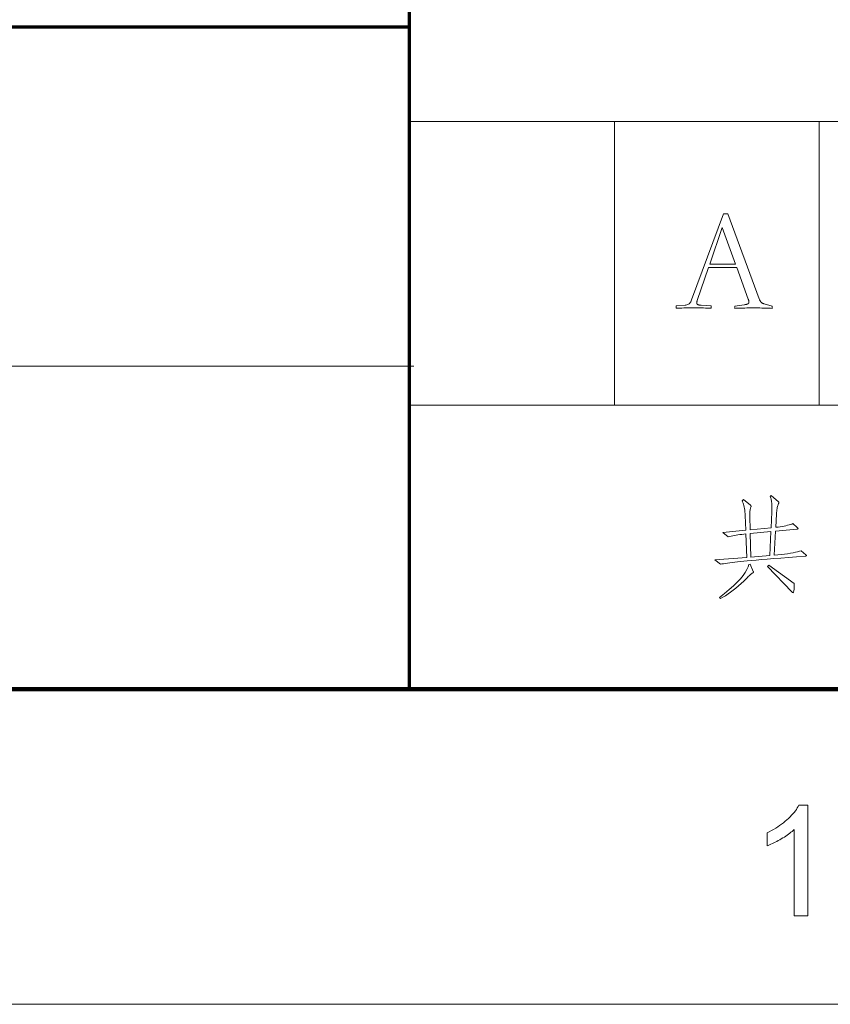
# Model space of a CAD drawing. Extents: x 0 to 1189, y 0 to 841.
# Tile 93 of 132: x 1052 to 1077, y 10 to 41. Entities that reach past the tile are written whole.
import ezdxf

# ---------------------------------------------------------------- set-up
doc = ezdxf.new("R2010")
doc.units = 0

msp = doc.modelspace()

# ---------------------------------------------------------------- linework, layer by layer
at = {"color": 5, "lineweight": 70}
for p, q in [((1064, 20), (1064, 76)), ((989, 41), (1064, 41))]:
    msp.add_line(p, q, dxfattribs=at)
at = {"color": 7, "lineweight": 13}
for p, q in [((1169, 38), (1064, 38)), ((989.139, 30.245), (1064.139, 30.245)), ((1064, 29), (1114, 29)), ((10, 10), (1179, 10))]:
    msp.add_line(p, q, dxfattribs=at)
at = {"color": 7, "lineweight": 13, "ltscale": 0.225}
for p, q in [((1070.5, 29), (1070.5, 38)), ((1077, 29), (1077, 38))]:
    msp.add_line(p, q, dxfattribs=at)
at = {"color": 7, "lineweight": 100}
msp.add_line((20, 20), (1169, 20), dxfattribs=at)
at = {"color": 7, "lineweight": 13}
for points in [[(1073.49, 33.374), (1073.128, 32.324), (1073.125, 32.315), (1073.123, 32.307), (1073.121, 32.298), (1073.119, 32.291), (1073.117, 32.283), (1073.116, 32.276), (1073.115, 32.269), (1073.115, 32.263), (1073.114, 32.257), (1073.114, 32.252), (1073.114, 32.245), (1073.115, 32.238), (1073.116, 32.231), (1073.118, 32.226), (1073.121, 32.22), (1073.124, 32.215), (1073.127, 32.21), (1073.131, 32.205), (1073.136, 32.201), (1073.141, 32.197), (1073.147, 32.194), (1073.154, 32.191), (1073.163, 32.188), (1073.172, 32.185), (1073.183, 32.183), (1073.195, 32.18), (1073.208, 32.179), (1073.222, 32.177), (1073.238, 32.176), (1073.254, 32.175), (1073.571, 32.152), (1073.571, 32.08), (1073.55, 32.081), (1073.521, 32.083), (1073.485, 32.084), (1073.441, 32.085), (1073.389, 32.086), (1073.329, 32.087), (1073.262, 32.088), (1073.187, 32.088), (1073.105, 32.089), (1073.014, 32.089), (1072.924, 32.089), (1072.842, 32.088), (1072.767, 32.088), (1072.699, 32.087), (1072.64, 32.086), (1072.588, 32.085), (1072.544, 32.084), (1072.508, 32.083), (1072.479, 32.081), (1072.458, 32.08), (1072.458, 32.152), (1072.743, 32.175), (1072.772, 32.179), (1072.799, 32.186), (1072.824, 32.195), (1072.848, 32.208), (1072.87, 32.223), (1072.89, 32.241), (1072.908, 32.262), (1072.924, 32.286), (1072.938, 32.313), (1072.951, 32.342), (1073.965, 35.075), (1074.096, 35.075), (1075.096, 32.374), (1075.102, 32.359), (1075.108, 32.345), (1075.115, 32.332), (1075.12, 32.32), (1075.126, 32.309), (1075.132, 32.299), (1075.138, 32.29), (1075.144, 32.283), (1075.149, 32.276), (1075.155, 32.27), (1075.161, 32.264), (1075.167, 32.259), (1075.175, 32.254), (1075.184, 32.249), (1075.193, 32.244), (1075.204, 32.239), (1075.215, 32.234), (1075.227, 32.229), (1075.24, 32.224), (1075.254, 32.22), (1075.503, 32.143), (1075.503, 32.075), (1075.456, 32.078), (1075.406, 32.08), (1075.353, 32.082), (1075.297, 32.084), (1075.24, 32.085), (1075.179, 32.086), (1075.116, 32.087), (1075.05, 32.088), (1074.981, 32.089), (1074.91, 32.089), (1074.839, 32.089), (1074.771, 32.088), (1074.705, 32.087), (1074.642, 32.086), (1074.581, 32.085), (1074.523, 32.084), (1074.468, 32.082), (1074.415, 32.08), (1074.365, 32.078), (1074.318, 32.075), (1074.318, 32.143), (1074.616, 32.188), (1074.633, 32.191), (1074.649, 32.194), (1074.663, 32.197), (1074.677, 32.2), (1074.689, 32.203), (1074.701, 32.206), (1074.711, 32.209), (1074.72, 32.213), (1074.729, 32.216), (1074.736, 32.22), (1074.743, 32.224), (1074.748, 32.228), (1074.753, 32.232), (1074.758, 32.237), (1074.762, 32.243), (1074.765, 32.248), (1074.767, 32.254), (1074.769, 32.26), (1074.77, 32.267), (1074.77, 32.274), (1074.77, 32.28), (1074.769, 32.286), (1074.768, 32.294), (1074.766, 32.302), (1074.764, 32.31), (1074.762, 32.32), (1074.759, 32.33), (1074.756, 32.341), (1074.752, 32.352), (1074.747, 32.365), (1074.381, 33.374)], [(1074.345, 33.473), (1073.924, 34.641), (1073.526, 33.473)], [(1076.573, 24.261), (1076.578, 24.257), (1076.582, 24.253), (1076.586, 24.249), (1076.589, 24.246), (1076.592, 24.243), (1076.594, 24.24), (1076.595, 24.237), (1076.597, 24.235), (1076.597, 24.233), (1076.598, 24.231), (1076.597, 24.229), (1076.596, 24.228), (1076.594, 24.226), (1076.592, 24.225), (1076.589, 24.224), (1076.585, 24.223), (1076.581, 24.222), (1076.575, 24.221), (1076.57, 24.22), (1076.563, 24.219), (1076.284, 24.197), (1076.023, 24.176), (1075.781, 24.156), (1075.557, 24.138), (1075.352, 24.121), (1075.165, 24.105), (1074.997, 24.09), (1074.848, 24.077), (1074.717, 24.065), (1074.605, 24.054), (1074.505, 24.044), (1074.41, 24.034), (1074.322, 24.025), (1074.239, 24.015), (1074.163, 24.005), (1074.092, 23.996), (1074.027, 23.986), (1073.968, 23.977), (1073.915, 23.968), (1073.867, 23.959), (1073.684, 24.098), (1074.707, 24.177), (1074.676, 24.92), (1074.608, 24.913), (1074.543, 24.905), (1074.481, 24.897), (1074.42, 24.888), (1074.363, 24.879), (1074.307, 24.869), (1074.255, 24.859), (1074.204, 24.849), (1074.156, 24.838), (1074.11, 24.826), (1073.937, 24.968), (1074.672, 25.038), (1074.651, 25.503), (1074.648, 25.562), (1074.643, 25.618), (1074.637, 25.672), (1074.629, 25.723), (1074.62, 25.771), (1074.61, 25.817), (1074.598, 25.861), (1074.585, 25.901), (1074.57, 25.939), (1074.554, 25.974), (1074.593, 26.013), (1074.815, 25.832), (1074.819, 25.829), (1074.823, 25.825), (1074.827, 25.822), (1074.83, 25.819), (1074.833, 25.816), (1074.835, 25.813), (1074.837, 25.81), (1074.838, 25.807), (1074.839, 25.804), (1074.839, 25.801), (1074.839, 25.798), (1074.839, 25.795), (1074.838, 25.793), (1074.838, 25.79), (1074.837, 25.787), (1074.836, 25.784), (1074.835, 25.781), (1074.834, 25.779), (1074.833, 25.776), (1074.832, 25.773), (1074.823, 25.751), (1074.816, 25.727), (1074.81, 25.701), (1074.804, 25.674), (1074.8, 25.645), (1074.797, 25.614), (1074.794, 25.582), (1074.793, 25.548), (1074.793, 25.512), (1074.794, 25.475), (1074.808, 25.052), (1075.474, 25.114), (1075.495, 25.624), (1075.495, 25.64), (1075.496, 25.657), (1075.496, 25.672), (1075.497, 25.688), (1075.497, 25.703), (1075.497, 25.718), (1075.498, 25.732), (1075.498, 25.746), (1075.498, 25.76), (1075.498, 25.773), (1075.497, 25.817), (1075.496, 25.859), (1075.493, 25.898), (1075.489, 25.935), (1075.484, 25.969), (1075.478, 26.001), (1075.471, 26.031), (1075.462, 26.058), (1075.453, 26.083), (1075.443, 26.106), (1075.477, 26.137), (1075.706, 25.943), (1075.709, 25.94), (1075.712, 25.938), (1075.715, 25.935), (1075.717, 25.932), (1075.719, 25.93), (1075.721, 25.927), (1075.722, 25.925), (1075.723, 25.922), (1075.723, 25.92), (1075.723, 25.917), (1075.723, 25.915), (1075.723, 25.912), (1075.723, 25.909), (1075.722, 25.907), (1075.721, 25.904), (1075.72, 25.901), (1075.718, 25.898), (1075.717, 25.894), (1075.715, 25.891), (1075.713, 25.888), (1075.702, 25.868), (1075.693, 25.845), (1075.683, 25.819), (1075.675, 25.79), (1075.668, 25.758), (1075.661, 25.722), (1075.656, 25.683), (1075.651, 25.641), (1075.647, 25.596), (1075.644, 25.548), (1075.619, 25.131), (1075.693, 25.14), (1075.762, 25.149), (1075.828, 25.159), (1075.889, 25.17), (1075.945, 25.182), (1075.998, 25.194), (1076.047, 25.207), (1076.091, 25.22), (1076.131, 25.234), (1076.167, 25.249), (1076.303, 25.124), (1076.307, 25.12), (1076.312, 25.115), (1076.315, 25.111), (1076.318, 25.107), (1076.321, 25.103), (1076.323, 25.1), (1076.325, 25.096), (1076.326, 25.093), (1076.327, 25.091), (1076.327, 25.088), (1076.327, 25.086), (1076.325, 25.083), (1076.323, 25.082), (1076.32, 25.08), (1076.317, 25.078), (1076.312, 25.077), (1076.307, 25.075), (1076.3, 25.074), (1076.293, 25.073), (1076.285, 25.072), (1075.612, 25.006), (1075.567, 24.247), (1075.686, 24.258), (1075.797, 24.269), (1075.901, 24.281), (1075.998, 24.294), (1076.087, 24.308), (1076.169, 24.323), (1076.244, 24.338), (1076.311, 24.354), (1076.371, 24.371), (1076.424, 24.389)], [(1075.467, 24.993), (1074.811, 24.93), (1074.832, 24.188), (1075.436, 24.236)], [(1074.908, 23.733), (1074.91, 23.73), (1074.911, 23.727), (1074.912, 23.723), (1074.913, 23.72), (1074.913, 23.717), (1074.914, 23.714), (1074.915, 23.712), (1074.915, 23.709), (1074.915, 23.706), (1074.915, 23.704), (1074.915, 23.701), (1074.914, 23.699), (1074.912, 23.697), (1074.91, 23.694), (1074.906, 23.692), (1074.903, 23.689), (1074.898, 23.687), (1074.893, 23.684), (1074.887, 23.682), (1074.88, 23.68), (1074.872, 23.676), (1074.862, 23.669), (1074.849, 23.659), (1074.833, 23.647), (1074.815, 23.631), (1074.795, 23.613), (1074.772, 23.592), (1074.747, 23.568), (1074.72, 23.541), (1074.69, 23.511), (1074.605, 23.427), (1074.52, 23.347), (1074.436, 23.271), (1074.353, 23.2), (1074.27, 23.134), (1074.188, 23.072), (1074.106, 23.015), (1074.025, 22.962), (1073.944, 22.913), (1073.864, 22.87), (1073.833, 22.904), (1073.998, 23.033), (1074.146, 23.156), (1074.279, 23.274), (1074.396, 23.387), (1074.497, 23.495), (1074.582, 23.597), (1074.651, 23.695), (1074.704, 23.787), (1074.741, 23.874), (1074.762, 23.955), (1074.811, 23.962)], [(1076.209, 23.345), (1076.209, 23.29), (1076.207, 23.241), (1076.205, 23.198), (1076.202, 23.161), (1076.199, 23.129), (1076.194, 23.103), (1076.189, 23.083), (1076.182, 23.068), (1076.175, 23.06), (1076.167, 23.057), (1076.165, 23.057), (1076.163, 23.058), (1076.16, 23.059), (1076.156, 23.061), (1076.153, 23.064), (1076.149, 23.067), (1076.144, 23.07), (1076.14, 23.075), (1076.135, 23.079), (1076.129, 23.085), (1075.363, 23.889), (1075.401, 23.931)], [(1076.634, 12.805), (1076.204, 12.805), (1076.204, 15.543), (1076.172, 15.514), (1076.138, 15.484), (1076.102, 15.455), (1076.064, 15.425), (1076.024, 15.395), (1075.983, 15.366), (1075.939, 15.336), (1075.894, 15.306), (1075.846, 15.277), (1075.797, 15.247), (1075.747, 15.218), (1075.698, 15.191), (1075.65, 15.165), (1075.603, 15.141), (1075.558, 15.118), (1075.513, 15.096), (1075.469, 15.076), (1075.427, 15.058), (1075.385, 15.041), (1075.344, 15.025), (1075.344, 15.441), (1075.416, 15.475), (1075.485, 15.511), (1075.552, 15.549), (1075.618, 15.588), (1075.682, 15.628), (1075.744, 15.67), (1075.805, 15.713), (1075.863, 15.758), (1075.92, 15.804), (1075.975, 15.851), (1076.027, 15.899), (1076.076, 15.947), (1076.122, 15.995), (1076.165, 16.042), (1076.205, 16.089), (1076.242, 16.135), (1076.275, 16.182), (1076.305, 16.228), (1076.333, 16.274), (1076.357, 16.319), (1076.634, 16.319)]]:
    msp.add_lwpolyline(points, close=True, dxfattribs=at)

doc.saveas('drawing.dxf')
